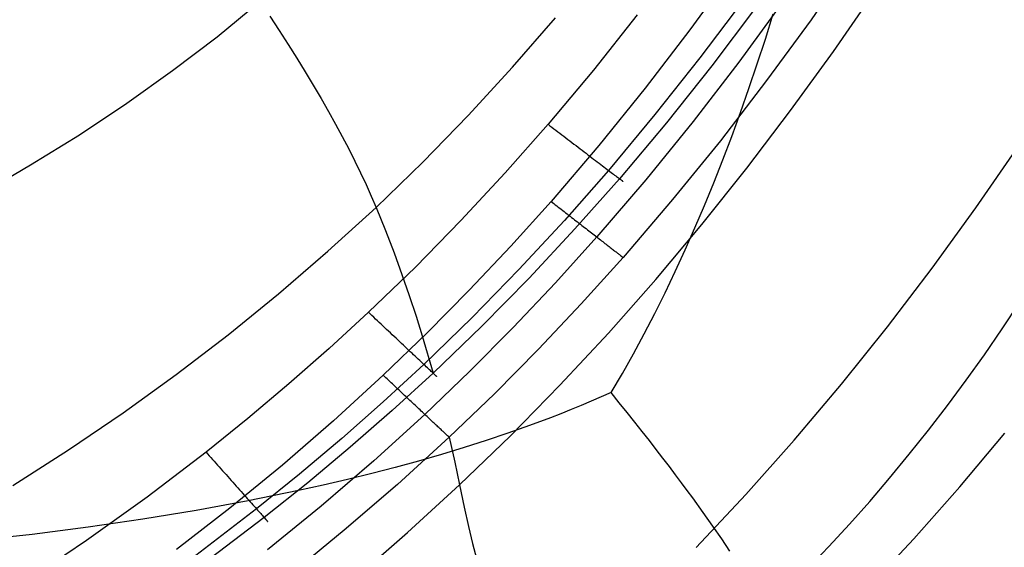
# Model space of a CAD drawing. Extents: x -353 to 1161, y -766 to 145.
# Tile 51 of 74: x 1053 to 1102, y -709 to -682. Entities that reach past the tile are written whole.
import ezdxf

# ---------------------------------------------------------------- set-up
doc = ezdxf.new("R2010")
doc.units = 0
doc.layers.add('DEFAULT', color=7, linetype='CONTINUOUS')

msp = doc.modelspace()

# ---------------------------------------------------------------- linework, layer by layer
at = {"layer": 'DEFAULT'}
for p, q in [((1094.885, -679.109, 80.658), (1092.658, -682.32, 80.641)), ((1088.746, -679.856, 76.166), (1086.577, -682.832, 76.166)), ((1093.776, -683.924, 91.409), (1095.867, -680.898, 91.409)), ((1062.85, -683.173, 28.354), (1065.006, -681.411, 28.504)), ((1089.26, -681.331, 73.825), (1087.081, -684.232, 73.816)), ((1089.871, -681.728, 68.694), (1087.673, -684.638, 68.674)), ((1091.243, -681.429, 77.421), (1089.029, -684.457, 77.415)), ((1065.493, -682.139, 29.433), (1065.964, -682.856, 30.381)), ((1077.677, -684.71, 45.785), (1079.836, -682.223, 45.766)), ((1083.938, -682.078, 76.166), (1081.736, -684.852, 76.166)), ((1090.363, -683.292, 589.182), (1090.762, -682.025, 589.854)), ((1092.658, -682.32, 80.641), (1090.423, -685.381, 80.623)), ((1060.621, -684.874, 28.21), (1062.85, -683.173, 28.354)), ((1065.964, -682.856, 30.381), (1066.418, -683.561, 31.349)), ((1086.577, -682.832, 76.166), (1084.332, -685.758, 76.166)), ((1066.418, -683.561, 31.349), (1066.855, -684.255, 32.337)), ((1089.954, -684.541, 588.487), (1090.363, -683.292, 589.182)), ((1091.631, -686.885, 91.409), (1093.776, -683.924, 91.409)), ((1066.855, -684.255, 32.337), (1067.275, -684.938, 33.345)), ((1087.081, -684.232, 73.816), (1084.824, -687.084, 73.807)), ((1087.673, -684.638, 68.674), (1085.396, -687.497, 68.652)), ((1089.029, -684.457, 77.415), (1086.735, -687.436, 77.409)), ((1089.537, -685.772, 587.77), (1089.954, -684.541, 588.487)), ((1058.319, -686.513, 28.071), (1060.621, -684.874, 28.21)), ((1067.275, -684.938, 33.345), (1067.679, -685.61, 34.374)), ((1075.457, -687.126, 45.799), (1077.677, -684.71, 45.785)), ((1081.736, -684.852, 76.166), (1079.459, -687.572, 76.166)), ((1067.679, -685.61, 34.374), (1068.067, -686.271, 35.422)), ((1090.423, -685.381, 80.623), (1088.107, -688.394, 80.603)), ((1084.332, -685.758, 76.166), (1082.01, -688.628, 76.166)), ((1089.11, -686.986, 587.029), (1089.537, -685.772, 587.77)), ((1055.945, -688.092, 27.939), (1058.319, -686.513, 28.071)), ((1068.067, -686.271, 35.422), (1068.438, -686.921, 36.492)), ((1068.438, -686.921, 36.492), (1068.793, -687.56, 37.582)), ((1073.174, -689.471, 45.808), (1075.457, -687.126, 45.799)), ((1084.824, -687.084, 73.807), (1082.488, -689.883, 73.797)), ((1088.673, -688.181, 586.263), (1089.11, -686.986, 587.029)), ((1089.43, -689.78, 91.409), (1091.631, -686.885, 91.409)), ((1068.793, -687.56, 37.582), (1069.132, -688.189, 38.693)), ((1079.459, -687.572, 76.166), (1077.304, -690.013, 76.166)), ((1079.459, -687.572, 76.166), (1079.554, -687.645, 76.164)), ((1079.554, -687.645, 76.164), (1079.65, -687.718, 76.158)), ((1085.396, -687.497, 68.652), (1083.039, -690.303, 68.628)), ((1086.735, -687.436, 77.409), (1084.36, -690.36, 77.402)), ((1053.498, -689.612, 27.812), (1055.945, -688.092, 27.939)), ((1079.65, -687.718, 76.158), (1079.748, -687.793, 76.149)), ((1079.748, -687.793, 76.149), (1079.846, -687.868, 76.135)), ((1079.846, -687.868, 76.135), (1079.945, -687.944, 76.117)), ((1079.945, -687.944, 76.117), (1080.046, -688.02, 76.095)), ((1080.046, -688.02, 76.095), (1080.146, -688.097, 76.068)), ((1080.146, -688.097, 76.068), (1080.248, -688.174, 76.037)), ((1069.132, -688.189, 38.693), (1069.455, -688.807, 39.825)), ((1082.01, -688.628, 76.166), (1079.607, -691.441, 76.166)), ((1080.248, -688.174, 76.037), (1080.35, -688.252, 76.001)), ((1080.35, -688.252, 76.001), (1080.452, -688.33, 75.96)), ((1080.452, -688.33, 75.96), (1080.554, -688.408, 75.914)), ((1080.554, -688.408, 75.914), (1080.657, -688.486, 75.863)), ((1080.657, -688.486, 75.863), (1080.759, -688.565, 75.807)), ((1080.759, -688.565, 75.807), (1080.862, -688.643, 75.747)), ((1080.862, -688.643, 75.747), (1080.964, -688.72, 75.681)), ((1088.107, -688.394, 80.603), (1085.707, -691.353, 80.582)), ((1088.227, -689.358, 585.473), (1088.673, -688.181, 586.263)), ((1069.455, -688.807, 39.825), (1069.761, -689.415, 40.979)), ((1080.964, -688.72, 75.681), (1081.065, -688.798, 75.609)), ((1081.065, -688.798, 75.609), (1081.166, -688.874, 75.533)), ((1081.166, -688.874, 75.533), (1081.266, -688.951, 75.452)), ((1081.266, -688.951, 75.452), (1081.364, -689.026, 75.365)), ((1081.364, -689.026, 75.365), (1081.462, -689.101, 75.273)), ((1081.462, -689.101, 75.273), (1081.559, -689.174, 75.176)), ((1100.93, -691.764, 263.863), (1103.067, -688.673, 264.224)), ((1050.98, -691.075, 27.69), (1053.498, -689.612, 27.812)), ((1069.761, -689.415, 40.979), (1070.052, -690.013, 42.154)), ((1070.827, -691.745, 45.811), (1073.174, -689.471, 45.808)), ((1081.559, -689.174, 75.176), (1081.654, -689.247, 75.074)), ((1081.654, -689.247, 75.074), (1081.747, -689.318, 74.966)), ((1081.747, -689.318, 74.966), (1081.839, -689.388, 74.854)), ((1081.839, -689.388, 74.854), (1081.928, -689.456, 74.737)), ((1081.928, -689.456, 74.737), (1082.016, -689.523, 74.616)), ((1082.016, -689.523, 74.616), (1082.101, -689.588, 74.49)), ((1082.101, -689.588, 74.49), (1082.184, -689.651, 74.359)), ((1087.771, -690.516, 584.658), (1088.227, -689.358, 585.473)), ((1070.052, -690.013, 42.154), (1070.326, -690.6, 43.351)), ((1077.304, -690.013, 76.166), (1075.085, -692.401, 76.166)), ((1082.488, -689.883, 73.797), (1080.276, -692.398, 73.787)), ((1082.184, -689.651, 74.359), (1082.264, -689.712, 74.225)), ((1082.264, -689.712, 74.225), (1082.342, -689.772, 74.086)), ((1082.342, -689.772, 74.086), (1082.416, -689.829, 73.943)), ((1082.416, -689.829, 73.943), (1082.488, -689.883, 73.797)), ((1082.488, -689.883, 73.797), (1082.557, -689.936, 73.647)), ((1082.557, -689.936, 73.647), (1082.623, -689.986, 73.494)), ((1082.623, -689.986, 73.494), (1082.685, -690.034, 73.338)), ((1082.685, -690.034, 73.338), (1082.744, -690.079, 73.179)), ((1082.744, -690.079, 73.179), (1082.8, -690.121, 73.018)), ((1082.8, -690.121, 73.018), (1082.852, -690.161, 72.855)), ((1087.173, -692.607, 91.409), (1089.43, -689.78, 91.409)), ((1070.326, -690.6, 43.351), (1070.584, -691.178, 44.57)), ((1083.039, -690.303, 68.628), (1080.806, -692.823, 68.604)), ((1084.36, -690.36, 77.402), (1081.901, -693.226, 77.394)), ((1082.852, -690.161, 72.855), (1082.901, -690.198, 72.69)), ((1082.901, -690.198, 72.69), (1082.946, -690.233, 72.523)), ((1082.946, -690.233, 72.523), (1082.988, -690.264, 72.354)), ((1082.988, -690.264, 72.354), (1083.026, -690.293, 72.185)), ((1083.026, -690.293, 72.185), (1083.06, -690.32, 72.014)), ((1083.066, -690.324, 68.769), (1083.039, -690.303, 68.628)), ((1083.06, -690.32, 72.014), (1083.091, -690.343, 71.843)), ((1083.092, -690.344, 68.912), (1083.066, -690.324, 68.769)), ((1083.091, -690.343, 71.843), (1083.119, -690.364, 71.672)), ((1083.115, -690.362, 69.058), (1083.092, -690.344, 68.912)), ((1083.136, -690.378, 69.207), (1083.115, -690.362, 69.058)), ((1083.119, -690.364, 71.672), (1083.142, -690.382, 71.5)), ((1083.155, -690.392, 69.359), (1083.136, -690.378, 69.207)), ((1083.142, -690.382, 71.5), (1083.163, -690.398, 71.328)), ((1083.172, -690.405, 69.512), (1083.155, -690.392, 69.359)), ((1083.163, -690.398, 71.328), (1083.179, -690.411, 71.157)), ((1083.186, -690.415, 69.669), (1083.172, -690.405, 69.512)), ((1083.179, -690.411, 71.157), (1083.193, -690.421, 70.987)), ((1083.197, -690.424, 69.827), (1083.186, -690.415, 69.669)), ((1083.193, -690.421, 70.987), (1083.203, -690.428, 70.817)), ((1083.205, -690.43, 69.988), (1083.197, -690.424, 69.827)), ((1083.203, -690.428, 70.817), (1083.21, -690.434, 70.648)), ((1083.211, -690.435, 70.151), (1083.205, -690.43, 69.988)), ((1083.21, -690.434, 70.648), (1083.213, -690.436, 70.481)), ((1083.214, -690.437, 70.315), (1083.211, -690.435, 70.151)), ((1083.213, -690.436, 70.481), (1083.214, -690.437, 70.315)), ((1087.305, -691.655, 583.817), (1087.771, -690.516, 584.658)), ((1070.584, -691.178, 44.57), (1070.827, -691.745, 45.811)), ((1079.607, -691.441, 76.166), (1077.585, -693.691, 76.166)), ((1079.607, -691.441, 76.166), (1079.679, -691.496, 76.167)), ((1079.679, -691.496, 76.167), (1079.752, -691.553, 76.17)), ((1079.752, -691.553, 76.17), (1079.824, -691.609, 76.176)), ((1079.824, -691.609, 76.176), (1079.898, -691.666, 76.184)), ((1085.707, -691.353, 80.582), (1083.222, -694.254, 80.558)), ((1068.416, -693.947, 45.808), (1070.827, -691.745, 45.811)), ((1070.827, -691.745, 45.811), (1071.296, -692.899, 48.451)), ((1079.898, -691.666, 76.184), (1079.971, -691.724, 76.194)), ((1079.971, -691.724, 76.194), (1080.045, -691.781, 76.206)), ((1080.045, -691.781, 76.206), (1080.119, -691.839, 76.221)), ((1080.119, -691.839, 76.221), (1080.193, -691.896, 76.238)), ((1080.193, -691.896, 76.238), (1080.267, -691.954, 76.258)), ((1080.267, -691.954, 76.258), (1080.342, -692.012, 76.28)), ((1080.342, -692.012, 76.28), (1080.416, -692.07, 76.304)), ((1080.416, -692.07, 76.304), (1080.49, -692.128, 76.331)), ((1086.828, -692.776, 582.95), (1087.305, -691.655, 583.817)), ((1098.736, -694.787, 263.484), (1100.93, -691.764, 263.863)), ((1075.085, -692.401, 76.166), (1072.8, -694.735, 76.166)), ((1080.276, -692.398, 73.787), (1077.996, -694.862, 73.776)), ((1080.49, -692.128, 76.331), (1080.565, -692.186, 76.361)), ((1080.565, -692.186, 76.361), (1080.639, -692.244, 76.393)), ((1080.639, -692.244, 76.393), (1080.713, -692.302, 76.427)), ((1080.713, -692.302, 76.427), (1080.787, -692.359, 76.464)), ((1080.787, -692.359, 76.464), (1080.861, -692.416, 76.504)), ((1080.861, -692.416, 76.504), (1080.935, -692.474, 76.546)), ((1080.935, -692.474, 76.546), (1081.008, -692.531, 76.591)), ((1081.008, -692.531, 76.591), (1081.08, -692.587, 76.638)), ((1081.08, -692.587, 76.638), (1081.153, -692.643, 76.688)), ((1084.859, -695.364, 91.409), (1087.173, -692.607, 91.409)), ((1071.296, -692.899, 48.451), (1071.73, -694.022, 51.158)), ((1080.806, -692.823, 68.604), (1078.503, -695.292, 68.579)), ((1081.153, -692.643, 76.688), (1081.224, -692.699, 76.74)), ((1081.224, -692.699, 76.74), (1081.295, -692.755, 76.795)), ((1081.295, -692.755, 76.795), (1081.366, -692.809, 76.852)), ((1081.366, -692.809, 76.852), (1081.436, -692.864, 76.911)), ((1081.436, -692.864, 76.911), (1081.505, -692.918, 76.974)), ((1081.505, -692.918, 76.974), (1081.573, -692.971, 77.038)), ((1081.573, -692.971, 77.038), (1081.641, -693.023, 77.105)), ((1081.641, -693.023, 77.105), (1081.707, -693.075, 77.174)), ((1081.707, -693.075, 77.174), (1081.773, -693.126, 77.245)), ((1086.341, -693.878, 582.055), (1086.828, -692.776, 582.95)), ((1081.901, -693.226, 77.394), (1079.83, -695.521, 77.388)), ((1081.773, -693.126, 77.245), (1081.838, -693.177, 77.319)), ((1081.838, -693.177, 77.319), (1081.901, -693.226, 77.394)), ((1081.901, -693.226, 77.394), (1081.964, -693.275, 77.472)), ((1081.964, -693.275, 77.472), (1082.026, -693.323, 77.552)), ((1082.026, -693.323, 77.552), (1082.086, -693.37, 77.634)), ((1082.086, -693.37, 77.634), (1082.145, -693.416, 77.718)), ((1082.145, -693.416, 77.718), (1082.203, -693.461, 77.803)), ((1082.203, -693.461, 77.803), (1082.26, -693.505, 77.891)), ((1082.26, -693.505, 77.891), (1082.315, -693.548, 77.98)), ((1082.315, -693.548, 77.98), (1082.369, -693.591, 78.071)), ((1082.369, -693.591, 78.071), (1082.422, -693.632, 78.164)), ((1065.941, -696.077, 45.799), (1068.416, -693.947, 45.808)), ((1071.73, -694.022, 51.158), (1072.13, -695.113, 53.927)), ((1077.585, -693.691, 76.166), (1075.508, -695.898, 76.166)), ((1082.422, -693.632, 78.164), (1082.473, -693.672, 78.258)), ((1082.473, -693.672, 78.258), (1082.523, -693.71, 78.353)), ((1082.523, -693.71, 78.353), (1082.572, -693.748, 78.45)), ((1082.572, -693.748, 78.45), (1082.619, -693.785, 78.549)), ((1082.619, -693.785, 78.549), (1082.664, -693.82, 78.648)), ((1082.664, -693.82, 78.648), (1082.708, -693.854, 78.749)), ((1082.708, -693.854, 78.749), (1082.751, -693.888, 78.85)), ((1082.751, -693.888, 78.85), (1082.792, -693.92, 78.953)), ((1082.792, -693.92, 78.953), (1082.831, -693.95, 79.056)), ((1082.831, -693.95, 79.056), (1082.869, -693.98, 79.161)), ((1082.869, -693.98, 79.161), (1082.906, -694.008, 79.266)), ((1082.906, -694.008, 79.266), (1082.941, -694.035, 79.372)), ((1082.941, -694.035, 79.372), (1082.974, -694.061, 79.478)), ((1082.974, -694.061, 79.478), (1083.006, -694.086, 79.585)), ((1083.006, -694.086, 79.585), (1083.036, -694.109, 79.693)), ((1085.844, -694.96, 581.133), (1086.341, -693.878, 582.055)), ((1083.222, -694.254, 80.558), (1081.128, -696.579, 80.538)), ((1083.036, -694.109, 79.693), (1083.091, -694.153, 79.908)), ((1083.091, -694.153, 79.908), (1083.141, -694.191, 80.125)), ((1083.141, -694.191, 80.125), (1083.185, -694.225, 80.342)), ((1083.185, -694.225, 80.342), (1083.222, -694.254, 80.558)), ((1072.8, -694.735, 76.166), (1070.449, -697.009, 76.166)), ((1077.996, -694.862, 73.776), (1075.645, -697.272, 73.765)), ((1085.335, -696.023, 580.183), (1085.844, -694.96, 581.133)), ((1096.485, -697.739, 263.086), (1098.736, -694.787, 263.484)), ((1072.13, -695.113, 53.927), (1072.498, -696.171, 56.753)), ((1078.503, -695.292, 68.579), (1076.131, -697.704, 68.552)), ((1079.83, -695.521, 77.388), (1077.702, -697.772, 77.381)), ((1082.487, -698.051, 91.409), (1084.859, -695.364, 91.409)), ((1075.508, -695.898, 76.166), (1073.377, -698.057, 76.166)), ((1084.816, -697.066, 579.204), (1085.335, -696.023, 580.183)), ((1063.402, -698.137, 45.785), (1065.941, -696.077, 45.799)), ((1072.498, -696.171, 56.753), (1072.836, -697.195, 59.63)), ((1102.249, -697.832, 537.476), (1103.134, -696.503, 538.313)), ((1070.449, -697.009, 76.166), (1068.475, -698.826, 76.166)), ((1070.537, -697.091, 76.164), (1070.449, -697.009, 76.166)), ((1081.128, -696.579, 80.538), (1078.975, -698.86, 80.517)), ((1070.625, -697.174, 76.158), (1070.537, -697.091, 76.164)), ((1070.714, -697.259, 76.149), (1070.625, -697.174, 76.158)), ((1070.805, -697.344, 76.135), (1070.714, -697.259, 76.149)), ((1070.896, -697.429, 76.116), (1070.805, -697.344, 76.135)), ((1070.988, -697.516, 76.094), (1070.896, -697.429, 76.116)), ((1071.08, -697.603, 76.066), (1070.988, -697.516, 76.094)), ((1072.836, -697.195, 59.63), (1073.146, -698.185, 62.555)), ((1075.645, -697.272, 73.765), (1073.225, -699.623, 73.753)), ((1084.285, -698.09, 578.196), (1084.816, -697.066, 579.204)), ((1071.173, -697.691, 76.035), (1071.08, -697.603, 76.066)), ((1071.267, -697.779, 75.998), (1071.173, -697.691, 76.035)), ((1071.361, -697.867, 75.956), (1071.267, -697.779, 75.998)), ((1071.455, -697.955, 75.91), (1071.361, -697.867, 75.956)), ((1071.549, -698.044, 75.858), (1071.455, -697.955, 75.91)), ((1071.643, -698.133, 75.802), (1071.549, -698.044, 75.858)), ((1076.131, -697.704, 68.552), (1073.687, -700.058, 68.525)), ((1077.702, -697.772, 77.381), (1075.517, -699.976, 77.374)), ((1094.176, -700.619, 262.669), (1096.485, -697.739, 263.086)), ((1101.349, -699.138, 536.615), (1102.249, -697.832, 537.476)), ((1060.8, -700.128, 45.766), (1063.402, -698.137, 45.785)), ((1073.377, -698.057, 76.166), (1071.19, -700.168, 76.166)), ((1071.737, -698.221, 75.74), (1071.643, -698.133, 75.802)), ((1071.83, -698.309, 75.672), (1071.737, -698.221, 75.74)), ((1071.923, -698.397, 75.6), (1071.83, -698.309, 75.672)), ((1072.016, -698.484, 75.522), (1071.923, -698.397, 75.6)), ((1072.107, -698.57, 75.439), (1072.016, -698.484, 75.522)), ((1073.146, -698.185, 62.555), (1073.687, -700.058, 68.525)), ((1080.057, -700.666, 91.409), (1082.487, -698.051, 91.409)), ((1083.743, -699.093, 577.159), (1084.285, -698.09, 578.196)), ((1068.475, -698.826, 76.166), (1066.458, -700.601, 76.166)), ((1072.198, -698.655, 75.351), (1072.107, -698.57, 75.439)), ((1072.288, -698.74, 75.257), (1072.198, -698.655, 75.351)), ((1072.376, -698.823, 75.158), (1072.288, -698.74, 75.257)), ((1072.463, -698.905, 75.054), (1072.376, -698.823, 75.158)), ((1072.549, -698.986, 74.945), (1072.463, -698.905, 75.054)), ((1072.633, -699.065, 74.83), (1072.549, -698.986, 74.945)), ((1078.975, -698.86, 80.517), (1076.764, -701.094, 80.495)), ((1072.715, -699.142, 74.711), (1072.633, -699.065, 74.83)), ((1072.795, -699.217, 74.587), (1072.715, -699.142, 74.711)), ((1072.872, -699.291, 74.459), (1072.795, -699.217, 74.587)), ((1072.948, -699.362, 74.326), (1072.872, -699.291, 74.459)), ((1073.021, -699.431, 74.189), (1072.948, -699.362, 74.326)), ((1073.092, -699.497, 74.047), (1073.021, -699.431, 74.189)), ((1073.16, -699.561, 73.902), (1073.092, -699.497, 74.047)), ((1083.19, -700.077, 576.091), (1083.743, -699.093, 577.159)), ((1100.432, -700.422, 535.73), (1101.349, -699.138, 536.615)), ((1073.225, -699.623, 73.753), (1071.192, -701.503, 73.743)), ((1073.225, -699.623, 73.753), (1073.16, -699.561, 73.902)), ((1073.288, -699.682, 73.6), (1073.225, -699.623, 73.753)), ((1075.517, -699.976, 77.374), (1073.275, -702.13, 77.367)), ((1073.347, -699.738, 73.444), (1073.288, -699.682, 73.6)), ((1073.404, -699.791, 73.286), (1073.347, -699.738, 73.444)), ((1073.457, -699.841, 73.124), (1073.404, -699.791, 73.286)), ((1073.507, -699.889, 72.96), (1073.457, -699.841, 73.124)), ((1073.554, -699.933, 72.794), (1073.507, -699.889, 72.96)), ((1073.598, -699.974, 72.626), (1073.554, -699.933, 72.794)), ((1073.639, -700.012, 72.456), (1073.598, -699.974, 72.626)), ((1073.676, -700.047, 72.285), (1073.639, -700.012, 72.456)), ((1058.134, -702.052, 45.744), (1060.8, -700.128, 45.766)), ((1071.19, -700.168, 76.166), (1068.692, -702.455, 76.166)), ((1071.256, -700.229, 76.167), (1071.19, -700.168, 76.166)), ((1071.321, -700.291, 76.17), (1071.256, -700.229, 76.167)), ((1071.388, -700.353, 76.176), (1071.321, -700.291, 76.17)), ((1071.454, -700.416, 76.183), (1071.388, -700.353, 76.176)), ((1071.521, -700.479, 76.193), (1071.454, -700.416, 76.183)), ((1071.588, -700.542, 76.205), (1071.521, -700.479, 76.193)), ((1073.687, -700.058, 68.525), (1071.635, -701.939, 68.502)), ((1073.709, -700.079, 72.113), (1073.676, -700.047, 72.285)), ((1073.687, -700.058, 68.525), (1073.714, -700.083, 68.665)), ((1073.74, -700.107, 71.94), (1073.709, -700.079, 72.113)), ((1073.714, -700.083, 68.665), (1073.739, -700.107, 68.809)), ((1073.739, -700.107, 68.809), (1073.762, -700.129, 68.956)), ((1073.767, -700.133, 71.766), (1073.74, -700.107, 71.94)), ((1073.762, -700.129, 68.956), (1073.783, -700.148, 69.105)), ((1073.79, -700.155, 71.592), (1073.767, -700.133, 71.766)), ((1073.783, -700.148, 69.105), (1073.802, -700.166, 69.257)), ((1073.811, -700.174, 71.418), (1073.79, -700.155, 71.592)), ((1073.802, -700.166, 69.257), (1073.819, -700.182, 69.412)), ((1073.828, -700.19, 71.245), (1073.811, -700.174, 71.418)), ((1073.819, -700.182, 69.412), (1073.833, -700.195, 69.569)), ((1073.842, -700.204, 71.071), (1073.828, -700.19, 71.245)), ((1073.833, -700.195, 69.569), (1073.845, -700.207, 69.729)), ((1073.853, -700.214, 70.899), (1073.842, -700.204, 71.071)), ((1073.845, -700.207, 69.729), (1073.855, -700.216, 69.89)), ((1073.86, -700.221, 70.727), (1073.853, -700.214, 70.899)), ((1073.855, -700.216, 69.89), (1073.862, -700.222, 70.054)), ((1073.865, -700.225, 70.557), (1073.86, -700.221, 70.727)), ((1073.862, -700.222, 70.054), (1073.866, -700.226, 70.22)), ((1073.867, -700.227, 70.388), (1073.865, -700.225, 70.557)), ((1073.866, -700.226, 70.22), (1073.867, -700.227, 70.388)), ((1082.625, -701.04, 574.993), (1083.19, -700.077, 576.091)), ((1099.498, -701.683, 534.821), (1100.432, -700.422, 535.73)), ((1066.458, -700.601, 76.166), (1064.399, -702.334, 76.166)), ((1071.655, -700.605, 76.22), (1071.588, -700.542, 76.205)), ((1071.722, -700.668, 76.236), (1071.655, -700.605, 76.22)), ((1071.789, -700.732, 76.256), (1071.722, -700.668, 76.236)), ((1071.857, -700.795, 76.277), (1071.789, -700.732, 76.256)), ((1071.925, -700.859, 76.301), (1071.857, -700.795, 76.277)), ((1071.992, -700.923, 76.328), (1071.925, -700.859, 76.301)), ((1072.06, -700.986, 76.356), (1071.992, -700.923, 76.328)), ((1072.127, -701.05, 76.388), (1072.06, -700.986, 76.356)), ((1077.567, -703.207, 91.409), (1080.057, -700.666, 91.409)), ((1091.807, -703.426, 262.233), (1094.176, -700.619, 262.669)), ((1071.192, -701.503, 73.743), (1069.114, -703.338, 73.733)), ((1072.195, -701.113, 76.422), (1072.127, -701.05, 76.388)), ((1072.262, -701.176, 76.458), (1072.195, -701.113, 76.422)), ((1072.329, -701.239, 76.497), (1072.262, -701.176, 76.458)), ((1072.395, -701.302, 76.538), (1072.329, -701.239, 76.497)), ((1072.462, -701.365, 76.582), (1072.395, -701.302, 76.538)), ((1072.528, -701.427, 76.628), (1072.462, -701.365, 76.582)), ((1072.593, -701.489, 76.676), (1072.528, -701.427, 76.628)), ((1072.658, -701.55, 76.727), (1072.593, -701.489, 76.676)), ((1076.764, -701.094, 80.495), (1074.494, -703.278, 80.473)), ((1081.629, -701.472, 574.791), (1081.124, -701.684, 574.675)), ((1082.129, -701.258, 574.897), (1081.629, -701.472, 574.791)), ((1082.625, -701.04, 574.993), (1082.129, -701.258, 574.897)), ((1083.034, -701.547, 574.037), (1082.625, -701.04, 574.993)), ((1071.635, -701.939, 68.502), (1069.538, -703.775, 68.478)), ((1072.723, -701.611, 76.781), (1072.658, -701.55, 76.727)), ((1072.787, -701.671, 76.837), (1072.723, -701.611, 76.781)), ((1072.851, -701.731, 76.895), (1072.787, -701.671, 76.837)), ((1072.913, -701.79, 76.956), (1072.851, -701.731, 76.895)), ((1072.976, -701.849, 77.019), (1072.913, -701.79, 76.956)), ((1073.037, -701.906, 77.084), (1072.976, -701.849, 77.019)), ((1073.098, -701.963, 77.152), (1073.037, -701.906, 77.084)), ((1073.158, -702.02, 77.221), (1073.098, -701.963, 77.152)), ((1080.613, -701.892, 574.549), (1080.098, -702.097, 574.412)), ((1081.124, -701.684, 574.675), (1080.613, -701.892, 574.549)), ((1083.43, -702.041, 573.037), (1083.034, -701.547, 574.037)), ((1098.548, -702.921, 533.887), (1099.498, -701.683, 534.821)), ((1055.405, -703.908, 45.718), (1058.134, -702.052, 45.744)), ((1064.399, -702.334, 76.166), (1062.299, -704.023, 76.166)), ((1068.692, -702.455, 76.166), (1066.128, -704.677, 76.166)), ((1073.275, -702.13, 77.367), (1070.712, -704.465, 77.359)), ((1073.216, -702.075, 77.293), (1073.158, -702.02, 77.221)), ((1073.275, -702.13, 77.367), (1073.216, -702.075, 77.293)), ((1073.332, -702.184, 77.443), (1073.275, -702.13, 77.367)), ((1073.388, -702.237, 77.522), (1073.332, -702.184, 77.443)), ((1073.443, -702.288, 77.602), (1073.388, -702.237, 77.522)), ((1073.497, -702.339, 77.684), (1073.443, -702.288, 77.602)), ((1073.55, -702.389, 77.768), (1073.497, -702.339, 77.684)), ((1073.602, -702.438, 77.853), (1073.55, -702.389, 77.768)), ((1073.652, -702.486, 77.941), (1073.602, -702.438, 77.853)), ((1073.702, -702.532, 78.03), (1073.652, -702.486, 77.941)), ((1079.578, -702.298, 574.266), (1078.523, -702.692, 573.943)), ((1080.098, -702.097, 574.412), (1079.578, -702.298, 574.266)), ((1083.813, -702.522, 571.993), (1083.43, -702.041, 573.037)), ((1073.75, -702.578, 78.12), (1073.702, -702.532, 78.03)), ((1073.797, -702.622, 78.212), (1073.75, -702.578, 78.12)), ((1073.843, -702.665, 78.306), (1073.797, -702.622, 78.212)), ((1073.888, -702.707, 78.401), (1073.843, -702.665, 78.306)), ((1073.931, -702.748, 78.497), (1073.888, -702.707, 78.401)), ((1073.973, -702.788, 78.595), (1073.931, -702.748, 78.497)), ((1074.014, -702.826, 78.693), (1073.973, -702.788, 78.595)), ((1074.053, -702.863, 78.793), (1074.014, -702.826, 78.693)), ((1074.091, -702.898, 78.894), (1074.053, -702.863, 78.793)), ((1074.127, -702.933, 78.995), (1074.091, -702.898, 78.894)), ((1074.162, -702.966, 79.098), (1074.127, -702.933, 78.995)), ((1074.196, -702.998, 79.201), (1074.162, -702.966, 79.098)), ((1078.523, -702.692, 573.943), (1077.449, -703.072, 573.581)), ((1084.184, -702.992, 570.905), (1083.813, -702.522, 571.993)), ((1097.581, -704.135, 532.928), (1098.548, -702.921, 533.887)), ((1069.114, -703.338, 73.733), (1066.993, -705.13, 73.723)), ((1074.494, -703.278, 80.473), (1071.899, -705.647, 80.447)), ((1074.229, -703.028, 79.305), (1074.196, -702.998, 79.201)), ((1074.26, -703.057, 79.41), (1074.229, -703.028, 79.305)), ((1074.317, -703.112, 79.62), (1074.26, -703.057, 79.41)), ((1074.37, -703.161, 79.832), (1074.317, -703.112, 79.62)), ((1074.416, -703.205, 80.046), (1074.37, -703.161, 79.832)), ((1074.458, -703.244, 80.259), (1074.416, -703.205, 80.046)), ((1074.494, -703.278, 80.473), (1074.458, -703.244, 80.259)), ((1074.494, -703.278, 80.473), (1074.774, -704.536, 85.93)), ((1075.017, -705.675, 91.409), (1077.567, -703.207, 91.409)), ((1076.356, -703.441, 573.181), (1075.243, -703.796, 572.742)), ((1077.449, -703.072, 573.581), (1076.356, -703.441, 573.181)), ((1084.542, -703.449, 569.775), (1084.184, -702.992, 570.905)), ((1084.888, -703.894, 568.603), (1084.542, -703.449, 569.775)), ((1089.38, -706.158, 261.778), (1091.807, -703.426, 262.233)), ((1100.124, -705.766, 451.369), (1102.37, -703.072, 452.621)), ((1052.613, -705.699, 45.69), (1055.405, -703.908, 45.718)), ((1069.538, -703.775, 68.478), (1067.399, -705.567, 68.456)), ((1075.243, -703.796, 572.742), (1074.113, -704.14, 572.266)), ((1085.223, -704.328, 567.39), (1084.888, -703.894, 568.603)), ((1062.299, -704.023, 76.166), (1059.337, -706.283, 76.166)), ((1062.299, -704.023, 76.166), (1062.379, -704.113, 76.164)), ((1062.379, -704.113, 76.164), (1062.46, -704.204, 76.158)), ((1062.46, -704.204, 76.158), (1062.541, -704.295, 76.148)), ((1062.541, -704.295, 76.148), (1062.624, -704.388, 76.134)), ((1062.624, -704.388, 76.134), (1062.707, -704.482, 76.116)), ((1070.712, -704.465, 77.359), (1068.083, -706.733, 77.351)), ((1074.113, -704.14, 572.266), (1072.963, -704.472, 571.753)), ((1085.546, -704.75, 566.136), (1085.223, -704.328, 567.39)), ((1096.597, -705.327, 531.945), (1097.581, -704.135, 532.928)), ((1062.707, -704.482, 76.116), (1062.791, -704.577, 76.093)), ((1062.791, -704.577, 76.093), (1062.875, -704.672, 76.065)), ((1062.875, -704.672, 76.065), (1062.96, -704.768, 76.033)), ((1062.96, -704.768, 76.033), (1063.046, -704.864, 75.996)), ((1063.046, -704.864, 75.996), (1063.131, -704.96, 75.953)), ((1063.131, -704.96, 75.953), (1063.217, -705.057, 75.906)), ((1066.128, -704.677, 76.166), (1063.501, -706.833, 76.166)), ((1071.795, -704.792, 571.204), (1070.609, -705.1, 570.619)), ((1072.963, -704.472, 571.753), (1071.795, -704.792, 571.204)), ((1074.774, -704.536, 85.93), (1075.017, -705.675, 91.409)), ((1085.857, -705.16, 564.842), (1085.546, -704.75, 566.136)), ((1063.217, -705.057, 75.906), (1063.303, -705.154, 75.854)), ((1063.303, -705.154, 75.854), (1063.389, -705.251, 75.796)), ((1063.389, -705.251, 75.796), (1063.475, -705.347, 75.733)), ((1063.475, -705.347, 75.733), (1063.56, -705.444, 75.665)), ((1063.56, -705.444, 75.665), (1063.645, -705.539, 75.591)), ((1066.993, -705.13, 73.723), (1064.832, -706.876, 73.713)), ((1069.404, -705.397, 569.999), (1068.182, -705.683, 569.345)), ((1070.609, -705.1, 570.619), (1069.404, -705.397, 569.999)), ((1086.157, -705.56, 563.509), (1085.857, -705.16, 564.842)), ((1095.596, -706.496, 530.935), (1096.597, -705.327, 531.945)), ((1063.645, -705.539, 75.591), (1063.73, -705.635, 75.512)), ((1063.73, -705.635, 75.512), (1063.814, -705.729, 75.428)), ((1063.814, -705.729, 75.428), (1063.896, -705.822, 75.338)), ((1063.896, -705.822, 75.338), (1063.978, -705.915, 75.243)), ((1063.978, -705.915, 75.243), (1064.059, -706.006, 75.142)), ((1067.399, -705.567, 68.456), (1065.219, -707.312, 68.433)), ((1068.182, -705.683, 569.345), (1066.942, -705.959, 568.657)), ((1071.899, -705.647, 80.447), (1069.237, -707.946, 80.422)), ((1072.407, -708.066, 91.409), (1075.017, -705.675, 91.409)), ((1075.017, -705.675, 91.409), (1075.255, -706.788, 97.458)), ((1086.445, -705.949, 562.137), (1086.157, -705.56, 563.509)), ((1086.723, -706.327, 560.727), (1086.445, -705.949, 562.137)), ((1097.812, -708.378, 450.071), (1100.124, -705.766, 451.369)), ((1059.337, -706.283, 76.166), (1056.304, -708.46, 76.166)), ((1064.059, -706.006, 75.142), (1064.138, -706.095, 75.036)), ((1064.138, -706.095, 75.036), (1064.217, -706.183, 74.925)), ((1064.217, -706.183, 74.925), (1064.293, -706.269, 74.809)), ((1064.293, -706.269, 74.809), (1064.368, -706.353, 74.688)), ((1064.368, -706.353, 74.688), (1064.441, -706.435, 74.562)), ((1066.942, -705.959, 568.657), (1064.408, -706.477, 567.182)), ((1064.441, -706.435, 74.562), (1064.511, -706.515, 74.431)), ((1087.247, -707.051, 557.796), (1086.723, -706.327, 560.727)), ((1086.891, -708.814, 261.302), (1089.38, -706.158, 261.778)), ((1063.501, -706.833, 76.166), (1060.813, -708.921, 76.166)), ((1064.832, -706.876, 73.713), (1061.782, -709.213, 73.699)), ((1064.408, -706.477, 567.182), (1061.804, -706.955, 565.578)), ((1064.511, -706.515, 74.431), (1064.58, -706.593, 74.296)), ((1064.58, -706.593, 74.296), (1064.647, -706.668, 74.156)), ((1064.647, -706.668, 74.156), (1064.711, -706.74, 74.012)), ((1064.711, -706.74, 74.012), (1064.773, -706.81, 73.865)), ((1064.773, -706.81, 73.865), (1064.832, -706.876, 73.713)), ((1064.832, -706.876, 73.713), (1064.888, -706.94, 73.558)), ((1064.888, -706.94, 73.558), (1064.942, -707.001, 73.4)), ((1068.083, -706.733, 77.351), (1065.39, -708.931, 77.343)), ((1075.255, -706.788, 97.458), (1075.471, -707.764, 103.613)), ((1094.578, -707.641, 529.901), (1095.596, -706.496, 530.935)), ((1059.131, -707.393, 563.852), (1056.389, -707.795, 562.006)), ((1061.804, -706.955, 565.578), (1059.131, -707.393, 563.852)), ((1065.219, -707.312, 68.433), (1062.144, -709.647, 68.401)), ((1064.942, -707.001, 73.4), (1064.993, -707.058, 73.239)), ((1064.993, -707.058, 73.239), (1065.041, -707.112, 73.075)), ((1065.041, -707.112, 73.075), (1065.086, -707.163, 72.908)), ((1065.086, -707.163, 72.908), (1065.129, -707.211, 72.739)), ((1065.129, -707.211, 72.739), (1065.168, -707.255, 72.569)), ((1065.168, -707.255, 72.569), (1065.204, -707.295, 72.397)), ((1065.204, -707.295, 72.397), (1065.237, -707.332, 72.223)), ((1065.245, -707.341, 68.574), (1065.219, -707.312, 68.433)), ((1065.237, -707.332, 72.223), (1065.266, -707.366, 72.049)), ((1065.269, -707.368, 68.717), (1065.245, -707.341, 68.574)), ((1065.266, -707.366, 72.049), (1065.293, -707.396, 71.873)), ((1065.291, -707.394, 68.864), (1065.269, -707.368, 68.717)), ((1065.312, -707.417, 69.014), (1065.291, -707.394, 68.864)), ((1065.293, -707.396, 71.873), (1065.317, -707.423, 71.697)), ((1065.33, -707.438, 69.167), (1065.312, -707.417, 69.014)), ((1065.317, -707.423, 71.697), (1065.337, -707.446, 71.521)), ((1087.73, -707.736, 554.721), (1087.247, -707.051, 557.796)), ((1056.389, -707.795, 562.006), (1053.58, -708.161, 560.046)), ((1065.347, -707.456, 69.322), (1065.33, -707.438, 69.167)), ((1065.337, -707.446, 71.521), (1065.355, -707.465, 71.345)), ((1065.361, -707.473, 69.48), (1065.347, -707.456, 69.322)), ((1065.355, -707.465, 71.345), (1065.369, -707.482, 71.17)), ((1065.373, -707.486, 69.64), (1065.361, -707.473, 69.48)), ((1065.369, -707.482, 71.17), (1065.381, -707.495, 70.994)), ((1065.383, -707.498, 69.803), (1065.373, -707.486, 69.64)), ((1065.381, -707.495, 70.994), (1065.389, -707.504, 70.82)), ((1065.391, -707.506, 69.968), (1065.383, -707.498, 69.803)), ((1065.389, -707.504, 70.82), (1065.395, -707.511, 70.647)), ((1065.396, -707.512, 70.135), (1065.391, -707.506, 69.968)), ((1065.395, -707.511, 70.647), (1065.398, -707.514, 70.475)), ((1065.398, -707.514, 70.304), (1065.396, -707.512, 70.135)), ((1065.398, -707.514, 70.475), (1065.398, -707.514, 70.304)), ((1075.471, -707.764, 103.613), (1075.675, -708.617, 109.98)), ((1088.174, -708.382, 551.506), (1087.73, -707.736, 554.721)), ((1093.543, -708.763, 528.84), (1094.578, -707.641, 529.901)), ((1053.58, -708.161, 560.046), (1047.761, -708.793, 555.802)), ((1069.237, -707.946, 80.422), (1066.511, -710.176, 80.397)), ((1069.736, -710.383, 91.409), (1072.407, -708.066, 91.409)), ((1088.581, -708.992, 548.157), (1088.174, -708.382, 551.506)), ((1095.433, -710.908, 448.728), (1097.812, -708.378, 450.071)), ((1056.304, -708.46, 76.166), (1053.205, -710.553, 76.166)), ((1075.675, -708.617, 109.98), (1075.877, -709.358, 116.665)), ((1092.49, -709.861, 527.754), (1093.543, -708.763, 528.84))]:
    msp.add_line(p, q, dxfattribs=at)

doc.saveas('drawing.dxf')
